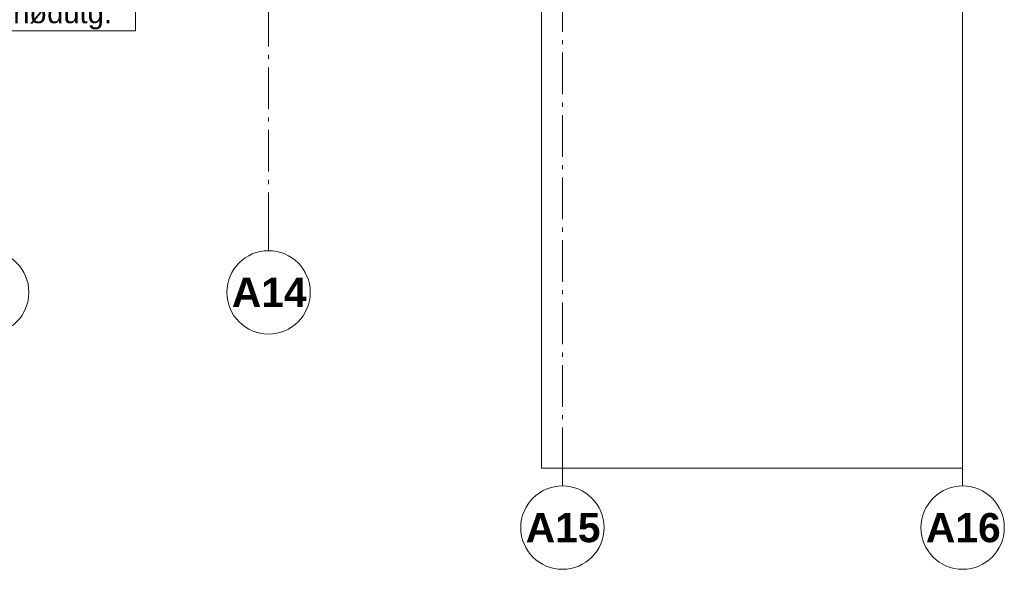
# Model space of a CAD drawing. Header units: millimetres. Extents: x -15957 to 238275, y -73214 to 42710.
# Tile 91 of 97: x 223543 to 235353, y -73214 to -66619. Entities that reach past the tile are written whole.
import ezdxf

# ---------------------------------------------------------------- set-up
doc = ezdxf.new("R2010")
doc.units = ezdxf.units.MM
doc.header["$LTSCALE"] = 0.5
doc.header["$MEASUREMENT"] = 0
doc.linetypes.add('Akselinje', pattern=[1500, 1000, -200, 100, -200])
doc.linetypes.add('PLINE', pattern=[0])
for name, color, linetype in [('2311 Bærende yttervegger_ betong', 7, 'Continuous'), ('251- Frittbærende dekker', 7, 'Continuous'), ('822- Modullinjer bygning', 7, 'Continuous'), ('862- M___Nettoareal(Nye konstruksjoner)', 7, 'Continuous')]:
    doc.layers.add(name, color=color, linetype=linetype)
doc.styles.add('GENERATED_STYLE_1', font='arial.ttf')
doc.styles.add('GENERATED_STYLE_2', font='arial.ttf')

msp = doc.modelspace()

# ---------------------------------------------------------------- linework, layer by layer
at = {"layer": '2311 Bærende yttervegger_ betong', "color": 7, "linetype": 'PLINE', "lineweight": 9}
msp.add_lwpolyline([(229803.1, -65751.7), (229803.1, -72001.7), (234853.1, -72001.7), (234853.1, -60901.7), (230053.1, -60901.7)], dxfattribs=at)
at = {"layer": '251- Frittbærende dekker', "color": 7, "linetype": 'PLINE', "lineweight": 13, "flags": 128}
msp.add_lwpolyline([(224930.6, -65751.7), (222403.1, -65751.7), (222403.1, -66751.7), (224930.6, -66751.7)], close=True, dxfattribs=at)
at = {"layer": '822- Modullinjer bygning', "color": 94, "linetype": 'Akselinje', "lineweight": 18}
for p, q in [((226528.1, -69191.4), (226528.1, -44666.4)), ((230053.1, -72014.1), (230053.1, -44666.4)), ((234853.1, -72014.1), (234853.1, -44666.4)), ((226528.1, -69191.4), (226528.1, -69391.4)), ((230053.1, -72014.1), (230053.1, -72214.1)), ((234853.1, -72014.1), (234853.1, -72214.1))]:
    msp.add_line(p, q, dxfattribs=at)
at = {"layer": '822- Modullinjer bygning', "color": 7, "linetype": 'PLINE', "lineweight": 18}
for centre in [(223153.1, -69891.4), (226528.1, -69891.4), (230053.1, -72714.1), (234853.1, -72714.1)]:
    msp.add_circle(centre, 500, dxfattribs=at)
at = {"layer": '822- Modullinjer bygning', "color": 94, "linetype": 'Akselinje', "lineweight": 18}
for p in [(226528.1, -69191.4), (226528.1, -69191.4), (230053.1, -72014.1), (230053.1, -72014.1), (234853.1, -72014.1), (234853.1, -72014.1)]:
    msp.add_point(p, dxfattribs=at)

# ---------------------------------------------------------------- texts
at = {"layer": '822- Modullinjer bygning', "color": 7, "lineweight": 18, "char_height": 350, "attachment_point": 1, "style": 'GENERATED_STYLE_2'}
for s, insert in [('\\A1;{\\pql;\\pt0;\\fArial|b1|i0|c0|p0;\\W1.000000;A14}', (226087.8, -69716.4)), ('\\A1;{\\pql;\\pt0;\\fArial|b1|i0|c0|p0;\\W1.000000;A15}', (229612.8, -72539.1)), ('\\A1;{\\pql;\\pt0;\\fArial|b1|i0|c0|p0;\\W1.000000;A16}', (234412.8, -72539.1))]:
    msp.add_mtext(s, dxfattribs=dict(at, insert=insert))
at = {"layer": '862- M___Nettoareal(Nye konstruksjoner)', "color": 1, "linetype": 'Continuous', "lineweight": 9, "insert": (224057.5, -66411.6), "char_height": 250, "attachment_point": 2, "style": 'GENERATED_STYLE_1'}
msp.add_mtext('\\A1;{\\pqc;\\fArial|b0|i0|c0|p0;\\W1.000000;nødutg.}', dxfattribs=at)

doc.saveas('drawing.dxf')
